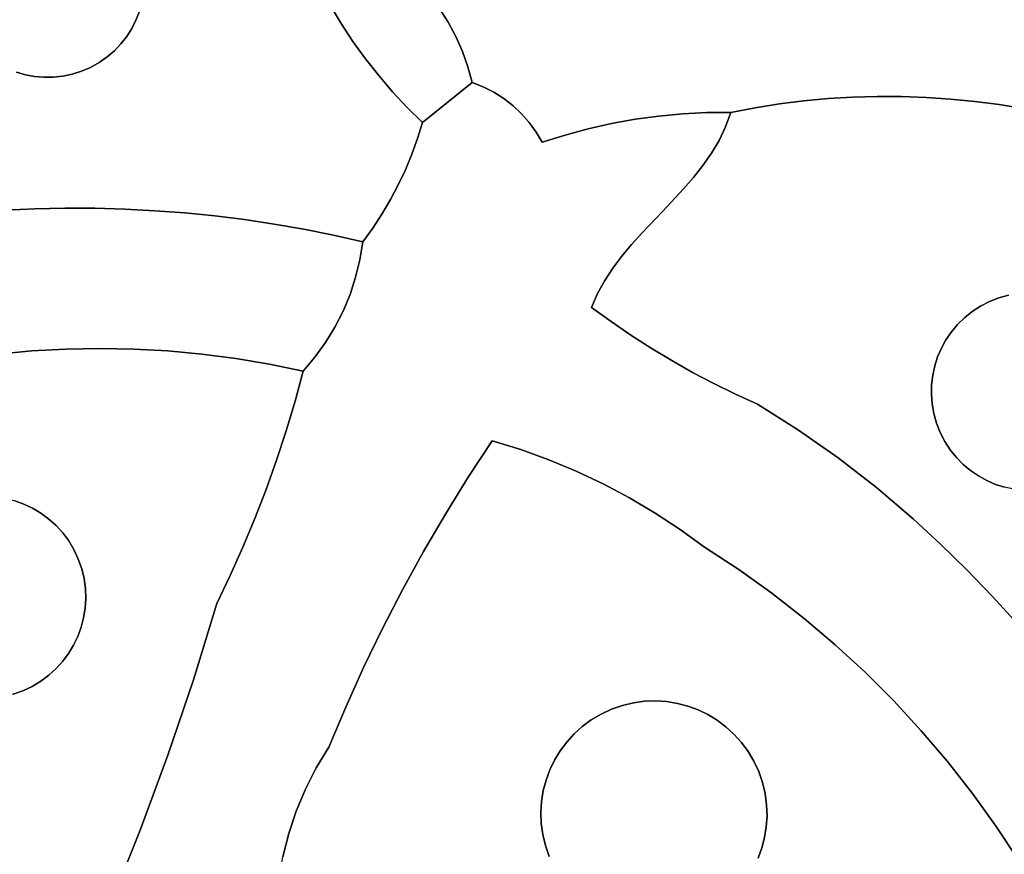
# Model space of a CAD drawing. Header units: inches. Extents: x 36.3 to 71.4, y 17.4 to 61.7.
# Tile 11 of 80: x 45.4 to 48.9, y 33.7 to 36.6. Entities that reach past the tile are written whole.
import ezdxf

# ---------------------------------------------------------------- set-up
doc = ezdxf.new("R2010")
doc.units = ezdxf.units.IN
doc.layers.add('SURFACES_FOR_SKETCHUP', color=7, linetype='Continuous')

msp = doc.modelspace()

# ---------------------------------------------------------------- linework, layer by layer
at = {"layer": 'SURFACES_FOR_SKETCHUP'}
for points, invisible_edges in [([(46.6219, 36.9863), (48.0591, 36.3475), (48.2305, 39.3803)], 11), ([(48.1451, 36.3583), (48.2305, 39.3803), (48.0591, 36.3475)], 3), ([(48.2305, 39.3803), (48.1451, 36.3583), (48.2787, 39.3712)], 3), ([(48.2314, 36.3663), (48.2787, 39.3712), (48.1451, 36.3583)], 3), ([(48.2787, 39.3712), (48.2314, 36.3663), (48.3273, 39.3652)], 3), ([(48.3178, 36.3716), (48.3273, 39.3652), (48.2314, 36.3663)], 3), ([(48.3273, 39.3652), (48.3178, 36.3716), (48.3762, 39.3622)], 3), ([(48.4042, 36.3741), (48.3762, 39.3622), (48.3178, 36.3716)], 3), ([(48.3762, 39.3622), (48.4042, 36.3741), (48.6297, 39.3405)], 11), ([(48.4907, 36.3738), (48.6297, 39.3405), (48.4042, 36.3741)], 3), ([(48.6297, 39.3405), (48.4907, 36.3738), (48.6842, 39.3334)], 3), ([(48.577, 36.3708), (48.6842, 39.3334), (48.4907, 36.3738)], 3), ([(49.5802, 36.7389), (48.6842, 39.3334), (48.577, 36.3708)], 11), ([(45.7822, 36.9344), (45.3245, 37.09), (45.1689, 36.6323)], 11), ([(46.7859, 36.7751), (48.0591, 36.3475), (46.6219, 36.9863)], 11), ([(45.1689, 36.6323), (45.6266, 36.4768), (45.7822, 36.9344)], 11), ([(45.6266, 36.4768), (45.7992, 36.6734), (45.7822, 36.9344)], 11), ([(46.5119, 36.6315), (46.7446, 36.8159), (46.4732, 36.6964)], 3), ([(46.7446, 36.8159), (46.5119, 36.6315), (46.7859, 36.7751)], 3), ([(46.5534, 36.5684), (46.7859, 36.7751), (46.5119, 36.6315)], 3), ([(46.7859, 36.7751), (46.5534, 36.5684), (46.8238, 36.7314)], 3), ([(46.8238, 36.7314), (47.9733, 36.3339), (46.7859, 36.7751)], 3), ([(48.0591, 36.3475), (46.7859, 36.7751), (47.9733, 36.3339)], 3), ([(46.5534, 36.5684), (46.5975, 36.5071), (46.8238, 36.7314)], 10), ([(46.8583, 36.6852), (46.8238, 36.7314), (46.5975, 36.5071)], 10), ([(46.8583, 36.6852), (47.7183, 36.3126), (46.8238, 36.7314)], 3), ([(47.8029, 36.3169), (46.8238, 36.7314), (47.7183, 36.3126)], 3), ([(47.9733, 36.3339), (46.8238, 36.7314), (47.8029, 36.3169)], 11), ([(48.577, 36.3708), (48.6632, 36.3649), (49.5802, 36.7389)], 10), ([(48.6632, 36.3649), (48.7492, 36.3564), (49.5802, 36.7389)], 10), ([(49.5802, 36.7389), (48.7492, 36.3564), (49.5378, 36.6803)], 3), ([(46.4732, 36.6964), (45.7872, 36.6429), (46.5119, 36.6315)], 3), ([(45.7872, 36.6429), (46.4732, 36.6964), (45.7992, 36.6734)], 3), ([(46.8893, 36.6367), (46.8583, 36.6852), (46.5975, 36.5071)], 10), ([(47.7183, 36.3126), (46.8583, 36.6852), (47.634, 36.3047)], 3), ([(46.8893, 36.6367), (47.634, 36.3047), (46.8583, 36.6852)], 3), ([(45.7992, 36.6734), (45.6266, 36.4768), (45.7872, 36.6429)], 3), ([(48.835, 36.3451), (49.5378, 36.6803), (48.7492, 36.3564)], 3), ([(49.5378, 36.6803), (48.835, 36.3451), (49.499, 36.6164)], 3), ([(45.1689, 36.6323), (45.3656, 36.4598), (45.6266, 36.4768)], 11), ([(45.6266, 36.4768), (45.6572, 36.4938), (45.7872, 36.6429)], 10), ([(45.7872, 36.6429), (45.6572, 36.4938), (45.7723, 36.6136)], 3), ([(45.7723, 36.6136), (45.6572, 36.4938), (45.7545, 36.5858)], 3), ([(45.7723, 36.6136), (45.7545, 36.5858), (46.0655, 35.9522)], 10), ([(45.7872, 36.6429), (45.7723, 36.6136), (46.5119, 36.6315)], 10), ([(46.0655, 35.9522), (46.5119, 36.6315), (45.7723, 36.6136)], 11), ([(46.0655, 35.9522), (46.1708, 35.9391), (46.5119, 36.6315)], 10), ([(46.5534, 36.5684), (46.5119, 36.6315), (46.1708, 35.9391)], 10), ([(46.6443, 36.4478), (46.8893, 36.6367), (46.5975, 36.5071)], 3), ([(46.8893, 36.6367), (46.6443, 36.4478), (46.9165, 36.5859)], 3), ([(47.634, 36.3047), (46.8893, 36.6367), (47.5501, 36.2933)], 3), ([(46.9165, 36.5859), (47.5501, 36.2933), (46.8893, 36.6367)], 3), ([(48.9204, 36.331), (49.499, 36.6164), (48.835, 36.3451)], 3), ([(45.6572, 36.4938), (45.6853, 36.5134), (45.7545, 36.5858)], 10), ([(45.7341, 36.5597), (45.7545, 36.5858), (45.6853, 36.5134)], 10), ([(45.7545, 36.5858), (45.7341, 36.5597), (45.96, 35.9627)], 10), ([(45.96, 35.9627), (46.0655, 35.9522), (45.7545, 36.5858)], 10), ([(46.6935, 36.3905), (46.9165, 36.5859), (46.6443, 36.4478)], 3), ([(46.9165, 36.5859), (46.6935, 36.3905), (46.9399, 36.5333)], 3), ([(46.9399, 36.5333), (47.0859, 36.3667), (46.9165, 36.5859)], 3), ([(47.0859, 36.3667), (47.4668, 36.2783), (46.9165, 36.5859)], 11), ([(47.5501, 36.2933), (46.9165, 36.5859), (47.4668, 36.2783)], 3), ([(45.6853, 36.5134), (45.711, 36.5355), (45.7341, 36.5597)], 8), ([(45.7341, 36.5597), (45.711, 36.5355), (45.96, 35.9627)], 10), ([(46.5975, 36.5071), (46.5534, 36.5684), (46.1708, 35.9391)], 10), ([(45.6853, 36.5134), (45.6572, 36.4938), (45.8543, 35.9707)], 10), ([(45.711, 36.5355), (45.6853, 36.5134), (45.8543, 35.9707)], 10), ([(45.8543, 35.9707), (45.96, 35.9627), (45.711, 36.5355)], 10), ([(46.1708, 35.9391), (46.2758, 35.9234), (46.5975, 36.5071)], 10), ([(46.6443, 36.4478), (46.5975, 36.5071), (46.2758, 35.9234)], 10), ([(46.9594, 36.4788), (46.9399, 36.5333), (46.6935, 36.3905)], 10), ([(46.9594, 36.4788), (47.0509, 36.3888), (46.9399, 36.5333)], 3), ([(47.0859, 36.3667), (46.9399, 36.5333), (47.0509, 36.3888)], 3), ([(45.3656, 36.4598), (45.3971, 36.4507), (45.6266, 36.4768)], 10), ([(45.5945, 36.4629), (45.6266, 36.4768), (45.3971, 36.4507)], 10), ([(45.6266, 36.4768), (45.5945, 36.4629), (45.7484, 35.9762)], 10), ([(45.6572, 36.4938), (45.6266, 36.4768), (45.7484, 35.9762)], 10), ([(45.7484, 35.9762), (45.8543, 35.9707), (45.6572, 36.4938)], 10), ([(46.7452, 36.3354), (46.9594, 36.4788), (46.6935, 36.3905)], 3), ([(46.9748, 36.4229), (46.9594, 36.4788), (46.7452, 36.3354)], 10), ([(46.9594, 36.4788), (46.9748, 36.4229), (47.0138, 36.4076)], 8), ([(46.9594, 36.4788), (47.0138, 36.4076), (47.0509, 36.3888)], 9), ([(45.3656, 36.4598), (45.3244, 35.9723), (45.3971, 36.4507)], 3), ([(45.4304, 35.9771), (45.3971, 36.4507), (45.3244, 35.9723)], 3), ([(45.3971, 36.4507), (45.4294, 36.4447), (45.5945, 36.4629)], 10), ([(45.3971, 36.4507), (45.4304, 35.9771), (45.4294, 36.4447)], 3), ([(45.4294, 36.4447), (45.4622, 36.4418), (45.5945, 36.4629)], 10), ([(45.4294, 36.4447), (45.4304, 35.9771), (45.4622, 36.4418)], 3), ([(45.5364, 35.9794), (45.4622, 36.4418), (45.4304, 35.9771)], 3), ([(45.5945, 36.4629), (45.4622, 36.4418), (45.5618, 36.4525)], 3), ([(45.4954, 36.4421), (45.5618, 36.4525), (45.4622, 36.4418)], 3), ([(45.4622, 36.4418), (45.5364, 35.9794), (45.4954, 36.4421)], 3), ([(45.4954, 36.4421), (45.5286, 36.4456), (45.5618, 36.4525)], 8), ([(45.4954, 36.4421), (45.5364, 35.9794), (45.5286, 36.4456)], 3), ([(45.5618, 36.4525), (45.5286, 36.4456), (45.6424, 35.9791)], 10), ([(45.6424, 35.9791), (45.5286, 36.4456), (45.5364, 35.9794)], 3), ([(45.5945, 36.4629), (45.5618, 36.4525), (45.6424, 35.9791)], 10), ([(45.6424, 35.9791), (45.7484, 35.9762), (45.5945, 36.4629)], 10), ([(46.2758, 35.9234), (46.3805, 35.9052), (46.6443, 36.4478)], 10), ([(46.6935, 36.3905), (46.6443, 36.4478), (46.3805, 35.9052)], 10), ([(46.7452, 36.3354), (46.7993, 36.2824), (46.9748, 36.4229)], 8), ([(46.9748, 36.4229), (46.7993, 36.2824), (47.0138, 36.4076)], 2), ([(47.0138, 36.4076), (46.7993, 36.2824), (47.0509, 36.3888)], 3), ([(46.3805, 35.9052), (46.7133, 36.062), (46.6935, 36.3905)], 11), ([(46.7613, 36.1701), (46.7452, 36.3354), (46.6935, 36.3905)], 9), ([(46.7613, 36.1701), (46.6935, 36.3905), (46.7385, 36.1155)], 3), ([(46.7385, 36.1155), (46.6935, 36.3905), (46.7133, 36.062)], 3), ([(47.0509, 36.3888), (46.7993, 36.2824), (47.0859, 36.3667)], 3), ([(48.3178, 36.3716), (48.2314, 36.3663), (48.6882, 35.569)], 10), ([(48.4042, 36.3741), (48.3178, 36.3716), (48.6882, 35.569)], 10), ([(48.4907, 36.3738), (48.4042, 36.3741), (48.7126, 35.593)], 10), ([(48.6882, 35.569), (48.7126, 35.593), (48.4042, 36.3741)], 10), ([(48.577, 36.3708), (48.4907, 36.3738), (48.7395, 35.6147)], 10), ([(48.7126, 35.593), (48.7395, 35.6147), (48.4907, 36.3738)], 10), ([(48.577, 36.3708), (48.7395, 35.6147), (48.7689, 35.6339)], 9), ([(48.577, 36.3708), (48.7689, 35.6339), (48.6632, 36.3649)], 3), ([(46.7613, 36.1701), (46.7816, 36.2258), (46.7452, 36.3354)], 10), ([(46.7993, 36.2824), (46.7452, 36.3354), (46.7816, 36.2258)], 2), ([(46.7816, 36.2258), (47.1186, 36.3414), (46.7993, 36.2824)], 3), ([(47.1186, 36.3414), (46.7816, 36.2258), (47.1486, 36.3131)], 3), ([(47.0859, 36.3667), (46.7993, 36.2824), (47.1186, 36.3414)], 3), ([(47.1186, 36.3414), (47.4668, 36.2783), (47.0859, 36.3667)], 3), ([(47.1486, 36.3131), (47.3842, 36.2598), (47.1186, 36.3414)], 3), ([(47.4668, 36.2783), (47.1186, 36.3414), (47.3842, 36.2598)], 3), ([(48.6665, 35.543), (48.1451, 36.3583), (47.7889, 36.1301)], 11), ([(47.8192, 36.1735), (47.7889, 36.1301), (48.1451, 36.3583)], 10), ([(47.8029, 36.3169), (47.8878, 36.3175), (47.9733, 36.3339)], 8), ([(48.0591, 36.3475), (47.8192, 36.1735), (48.1451, 36.3583)], 3), ([(47.8192, 36.1735), (48.0591, 36.3475), (47.8462, 36.2189)], 3), ([(47.9733, 36.3339), (47.8462, 36.2189), (48.0591, 36.3475)], 3), ([(47.9733, 36.3339), (47.8692, 36.2668), (47.8462, 36.2189)], 9), ([(47.9733, 36.3339), (47.8878, 36.3175), (47.8692, 36.2668)], 8), ([(48.2314, 36.3663), (48.1451, 36.3583), (48.6665, 35.543)], 10), ([(48.6665, 35.543), (48.6882, 35.569), (48.2314, 36.3663)], 10), ([(48.8007, 35.6504), (48.6632, 36.3649), (48.7689, 35.6339)], 3), ([(48.6632, 36.3649), (48.8007, 35.6504), (48.7492, 36.3564)], 3), ([(48.834, 35.6635), (48.7492, 36.3564), (48.8007, 35.6504)], 3), ([(48.7492, 36.3564), (48.834, 35.6635), (48.835, 36.3451)], 3), ([(48.8678, 35.6731), (48.835, 36.3451), (48.834, 35.6635)], 3), ([(48.835, 36.3451), (48.8678, 35.6731), (48.9204, 36.331)], 3), ([(47.1486, 36.3131), (46.7816, 36.2258), (47.176, 36.282)], 3), ([(47.176, 36.282), (47.3024, 36.2377), (47.1486, 36.3131)], 3), ([(47.3842, 36.2598), (47.1486, 36.3131), (47.3024, 36.2377)], 3), ([(47.634, 36.3047), (47.5501, 36.2933), (47.721, 36.0479)], 10), ([(47.7183, 36.3126), (47.634, 36.3047), (47.7889, 36.1301)], 10), ([(47.721, 36.0479), (47.756, 36.0883), (47.634, 36.3047)], 10), ([(47.756, 36.0883), (47.7889, 36.1301), (47.634, 36.3047)], 10), ([(47.8029, 36.3169), (47.7183, 36.3126), (47.8462, 36.2189)], 10), ([(47.7889, 36.1301), (47.8192, 36.1735), (47.7183, 36.3126)], 10), ([(47.8192, 36.1735), (47.8462, 36.2189), (47.7183, 36.3126)], 10), ([(47.8878, 36.3175), (47.8029, 36.3169), (47.8692, 36.2668)], 2), ([(47.8462, 36.2189), (47.8692, 36.2668), (47.8029, 36.3169)], 10), ([(47.176, 36.282), (46.7816, 36.2258), (47.2003, 36.2483)], 3), ([(47.2003, 36.2483), (47.3024, 36.2377), (47.176, 36.282)], 3), ([(47.4668, 36.2783), (47.3842, 36.2598), (47.6475, 35.9693)], 10), ([(47.5501, 36.2933), (47.4668, 36.2783), (47.6475, 35.9693)], 10), ([(47.6475, 35.9693), (47.721, 36.0479), (47.5501, 36.2933)], 10), ([(47.2003, 36.2483), (46.7613, 36.1701), (47.2215, 36.2122)], 3), ([(46.7613, 36.1701), (47.2003, 36.2483), (46.7816, 36.2258)], 3), ([(47.2003, 36.2483), (47.2215, 36.2122), (47.3024, 36.2377)], 8), ([(47.2215, 36.2122), (47.5375, 35.8513), (47.3024, 36.2377)], 3), ([(47.3024, 36.2377), (47.5733, 35.8912), (47.3842, 36.2598)], 3), ([(47.5733, 35.8912), (47.3024, 36.2377), (47.5375, 35.8513)], 3), ([(47.5733, 35.8912), (47.6475, 35.9693), (47.3842, 36.2598)], 10), ([(46.6857, 36.0098), (47.4173, 35.6781), (47.2215, 36.2122)], 11), ([(46.7133, 36.062), (46.6857, 36.0098), (47.2215, 36.2122)], 10), ([(46.7133, 36.062), (47.2215, 36.2122), (46.7385, 36.1155)], 3), ([(46.7385, 36.1155), (47.2215, 36.2122), (46.7613, 36.1701)], 3), ([(47.5033, 35.8105), (47.2215, 36.2122), (47.4715, 35.7683)], 3), ([(47.5375, 35.8513), (47.2215, 36.2122), (47.5033, 35.8105)], 3), ([(47.4715, 35.7683), (47.2215, 36.2122), (47.4427, 35.7243)], 3), ([(47.4427, 35.7243), (47.2215, 36.2122), (47.4173, 35.6781)], 3), ([(47.7889, 36.1301), (47.756, 36.0883), (48.6475, 35.5151)], 10), ([(48.6475, 35.5151), (48.6665, 35.543), (47.7889, 36.1301)], 10), ([(46.7133, 36.062), (46.3805, 35.9052), (46.6857, 36.0098)], 3), ([(47.721, 36.0479), (47.9046, 35.3231), (47.756, 36.0883)], 3), ([(47.756, 36.0883), (47.9821, 35.2882), (48.6475, 35.5151)], 11), ([(47.9821, 35.2882), (47.756, 36.0883), (47.9046, 35.3231)], 3), ([(47.6475, 35.9693), (47.753, 35.3996), (47.721, 36.0479)], 3), ([(47.8282, 35.3603), (47.721, 36.0479), (47.753, 35.3996)], 3), ([(47.9046, 35.3231), (47.721, 36.0479), (47.8282, 35.3603)], 3), ([(46.4847, 35.8844), (46.6857, 36.0098), (46.3805, 35.9052)], 3), ([(46.6556, 35.9588), (46.6857, 36.0098), (46.4847, 35.8844)], 10), ([(46.6556, 35.9588), (47.3962, 35.6293), (46.6857, 36.0098)], 3), ([(47.4173, 35.6781), (46.6857, 36.0098), (47.3962, 35.6293)], 3), ([(45.4194, 35.4757), (45.3244, 35.9723), (45.2998, 35.4646)], 3), ([(45.3244, 35.9723), (45.4194, 35.4757), (45.4304, 35.9771)], 3), ([(45.5394, 35.4824), (45.4304, 35.9771), (45.4194, 35.4757)], 3), ([(45.4304, 35.9771), (45.5394, 35.4824), (45.5364, 35.9794)], 3), ([(45.5364, 35.9794), (45.5394, 35.4824), (45.6424, 35.9791)], 3), ([(45.6595, 35.4846), (45.6424, 35.9791), (45.5394, 35.4824)], 3), ([(45.6424, 35.9791), (45.6595, 35.4846), (45.7484, 35.9762)], 3), ([(45.7798, 35.4824), (45.7484, 35.9762), (45.6595, 35.4846)], 3), ([(45.8543, 35.9707), (45.7484, 35.9762), (45.7798, 35.4824)], 10), ([(45.7798, 35.4824), (45.9, 35.4758), (45.8543, 35.9707)], 10), ([(45.8543, 35.9707), (45.9, 35.4758), (45.96, 35.9627)], 3), ([(46.02, 35.4647), (45.96, 35.9627), (45.9, 35.4758)], 3), ([(45.96, 35.9627), (46.02, 35.4647), (46.0655, 35.9522)], 3), ([(46.0655, 35.9522), (46.02, 35.4647), (46.1708, 35.9391)], 3), ([(46.6556, 35.9588), (46.4847, 35.8844), (46.6233, 35.9092)], 3), ([(46.6233, 35.9092), (47.3962, 35.6293), (46.6556, 35.9588)], 3), ([(47.6475, 35.9693), (47.5733, 35.8912), (47.679, 35.4413)], 10), ([(47.679, 35.4413), (47.753, 35.3996), (47.6475, 35.9693)], 10), ([(46.1398, 35.4491), (46.1708, 35.9391), (46.02, 35.4647)], 3), ([(46.1708, 35.9391), (46.1398, 35.4491), (46.2758, 35.9234)], 3), ([(46.2591, 35.4291), (46.2758, 35.9234), (46.1398, 35.4491)], 3), ([(46.4898, 35.5598), (46.2758, 35.9234), (46.2591, 35.4291)], 11), ([(46.2758, 35.9234), (46.4898, 35.5598), (46.3805, 35.9052)], 3), ([(46.5187, 35.6165), (46.3805, 35.9052), (46.4898, 35.5598)], 3), ([(46.5431, 35.6752), (46.3805, 35.9052), (46.5187, 35.6165)], 3), ([(46.3805, 35.9052), (46.5431, 35.6752), (46.4847, 35.8844)], 3), ([(46.5886, 35.861), (46.6233, 35.9092), (46.4847, 35.8844)], 2), ([(46.563, 35.7357), (46.5782, 35.7977), (46.4847, 35.8844)], 10), ([(46.563, 35.7357), (46.4847, 35.8844), (46.5431, 35.6752)], 3), ([(46.5886, 35.861), (46.4847, 35.8844), (46.5782, 35.7977)], 2), ([(46.6233, 35.9092), (46.5886, 35.861), (46.5782, 35.7977)], 8), ([(46.5782, 35.7977), (47.3962, 35.6293), (46.6233, 35.9092)], 11), ([(47.5733, 35.8912), (47.5375, 35.8513), (47.6062, 35.4851)], 10), ([(47.6062, 35.4851), (47.679, 35.4413), (47.5733, 35.8912)], 10), ([(47.5375, 35.8513), (47.5033, 35.8105), (47.6062, 35.4851)], 10), ([(46.563, 35.7357), (47.3962, 35.6293), (46.5782, 35.7977)], 3), ([(47.5033, 35.8105), (47.4715, 35.7683), (47.5348, 35.531)], 10), ([(47.5348, 35.531), (47.6062, 35.4851), (47.5033, 35.8105)], 10), ([(47.4715, 35.7683), (47.4427, 35.7243), (47.4648, 35.5791)], 10), ([(47.4648, 35.5791), (47.5348, 35.531), (47.4715, 35.7683)], 10), ([(46.5431, 35.6752), (47.0451, 35.1588), (46.563, 35.7357)], 3), ([(47.3962, 35.6293), (46.563, 35.7357), (47.0451, 35.1588)], 11), ([(47.4427, 35.7243), (47.4173, 35.6781), (47.4648, 35.5791)], 10), ([(46.5187, 35.6165), (47.0451, 35.1588), (46.5431, 35.6752)], 3), ([(47.3962, 35.6293), (47.4648, 35.5791), (47.4173, 35.6781)], 2), ([(49.0034, 35.6769), (48.9699, 35.6809), (48.834, 35.6635)], 10), ([(48.834, 35.6635), (48.9699, 35.6809), (48.8678, 35.6731)], 3), ([(49.0362, 35.6697), (49.0034, 35.6769), (48.834, 35.6635)], 10), ([(48.618, 35.4548), (48.8007, 35.6504), (48.6313, 35.4856)], 3), ([(48.8007, 35.6504), (48.618, 35.4548), (48.6271, 35.1873)], 11), ([(48.8007, 35.6504), (48.6271, 35.1873), (49.0682, 35.6595)], 11), ([(48.6271, 35.1873), (49.2729, 35.2093), (49.0682, 35.6595)], 11), ([(48.8007, 35.6504), (48.7689, 35.6339), (48.6313, 35.4856)], 10), ([(49.0682, 35.6595), (49.0362, 35.6697), (48.8007, 35.6504)], 10), ([(48.834, 35.6635), (48.8007, 35.6504), (49.0362, 35.6697)], 10), ([(46.4898, 35.5598), (47.0451, 35.1588), (46.5187, 35.6165)], 3), ([(47.3962, 35.6293), (47.0451, 35.1588), (47.1459, 35.1275)], 9), ([(47.3962, 35.6293), (47.1459, 35.1275), (47.4648, 35.5791)], 3), ([(48.6313, 35.4856), (48.7689, 35.6339), (48.6475, 35.5151)], 3), ([(48.6475, 35.5151), (48.7689, 35.6339), (48.6665, 35.543)], 3), ([(48.7689, 35.6339), (48.7395, 35.6147), (48.6665, 35.543)], 10), ([(48.6882, 35.569), (48.6665, 35.543), (48.7395, 35.6147)], 10), ([(48.7395, 35.6147), (48.7126, 35.593), (48.6882, 35.569)], 8), ([(47.245, 35.0916), (47.4648, 35.5791), (47.1459, 35.1275)], 3), ([(47.4648, 35.5791), (47.245, 35.0916), (47.5348, 35.531)], 3), ([(46.4567, 35.5054), (46.4898, 35.5598), (46.2591, 35.4291)], 10), ([(46.4567, 35.5054), (47.0451, 35.1588), (46.4898, 35.5598)], 3), ([(46.4567, 35.5054), (46.2591, 35.4291), (46.4193, 35.4536)], 3), ([(46.4193, 35.4536), (46.9608, 35.0303), (46.4567, 35.5054)], 3), ([(47.0451, 35.1588), (46.4567, 35.5054), (46.9608, 35.0303)], 3), ([(47.3422, 35.0511), (47.5348, 35.531), (47.245, 35.0916)], 3), ([(47.5348, 35.531), (47.3422, 35.0511), (47.6062, 35.4851)], 3), ([(48.6313, 35.4856), (48.6475, 35.5151), (47.9821, 35.2882)], 10), ([(45.4194, 35.4757), (45.2998, 35.4646), (45.3262, 34.9556)], 10), ([(45.3262, 34.9556), (45.3594, 34.947), (45.4194, 35.4757)], 10), ([(45.3594, 34.947), (45.3915, 34.9352), (45.4194, 35.4757)], 10), ([(45.5394, 35.4824), (45.4194, 35.4757), (45.3915, 34.9352)], 10), ([(45.3915, 34.9352), (45.4224, 34.9204), (45.5394, 35.4824)], 10), ([(45.4224, 34.9204), (45.4518, 34.9027), (45.5394, 35.4824)], 10), ([(45.5394, 35.4824), (45.4518, 34.9027), (45.6595, 35.4846)], 3), ([(45.4794, 34.8822), (45.6595, 35.4846), (45.4518, 34.9027)], 3), ([(45.6595, 35.4846), (45.4794, 34.8822), (45.7798, 35.4824)], 3), ([(45.5051, 34.859), (45.7798, 35.4824), (45.4794, 34.8822)], 3), ([(45.5286, 34.8332), (45.7798, 35.4824), (45.5051, 34.859)], 3), ([(45.7798, 35.4824), (45.5286, 34.8332), (45.9, 35.4758)], 3), ([(45.9, 35.4758), (45.5286, 34.8332), (46.2069, 34.8842)], 11), ([(46.02, 35.4647), (45.9, 35.4758), (46.2465, 34.9864)], 10), ([(46.2465, 34.9864), (45.9, 35.4758), (46.2069, 34.8842)], 3), ([(46.02, 35.4647), (46.2834, 35.0896), (46.1398, 35.4491)], 3), ([(46.2834, 35.0896), (46.02, 35.4647), (46.2465, 34.9864)], 3), ([(47.4374, 35.0062), (47.6062, 35.4851), (47.3422, 35.0511)], 3), ([(47.6062, 35.4851), (47.4374, 35.0062), (47.679, 35.4413)], 3), ([(48.618, 35.4548), (48.6313, 35.4856), (47.9821, 35.2882)], 10), ([(46.1398, 35.4491), (46.3176, 35.1937), (46.2591, 35.4291)], 3), ([(46.3176, 35.1937), (46.1398, 35.4491), (46.2834, 35.0896)], 3), ([(46.3779, 35.4046), (46.4193, 35.4536), (46.2591, 35.4291)], 2), ([(46.3779, 35.4046), (46.2591, 35.4291), (46.3491, 35.2987)], 2), ([(46.3491, 35.2987), (46.2591, 35.4291), (46.3176, 35.1937)], 3), ([(46.4193, 35.4536), (46.3779, 35.4046), (46.3491, 35.2987)], 8), ([(46.3491, 35.2987), (46.9608, 35.0303), (46.4193, 35.4536)], 11), ([(47.679, 35.4413), (47.4374, 35.0062), (47.753, 35.3996)], 3), ([(48.618, 35.4548), (47.9821, 35.2882), (48.6078, 35.4229)], 3), ([(48.618, 35.4548), (48.6078, 35.4229), (48.6271, 35.1873)], 10), ([(47.5304, 34.9568), (47.753, 35.3996), (47.4374, 35.0062)], 3), ([(47.753, 35.3996), (47.5304, 34.9568), (47.8282, 35.3603)], 3), ([(48.1264, 35.1964), (48.6078, 35.4229), (47.9821, 35.2882)], 3), ([(48.6006, 35.39), (48.6078, 35.4229), (48.1264, 35.1964)], 10), ([(48.6078, 35.4229), (48.6006, 35.39), (48.614, 35.2206)], 10), ([(48.614, 35.2206), (48.6271, 35.1873), (48.6078, 35.4229)], 10), ([(47.621, 34.9032), (47.8282, 35.3603), (47.5304, 34.9568)], 3), ([(47.8282, 35.3603), (47.621, 34.9032), (47.9046, 35.3231)], 3), ([(48.5966, 35.3565), (48.6006, 35.39), (48.1264, 35.1964)], 10), ([(48.6006, 35.39), (48.5966, 35.3565), (48.614, 35.2206)], 10), ([(48.1264, 35.1964), (48.2663, 35.0981), (48.5966, 35.3565)], 10), ([(48.5958, 35.3226), (48.5966, 35.3565), (48.2663, 35.0981)], 10), ([(48.5958, 35.3226), (48.6044, 35.2544), (48.5966, 35.3565)], 3), ([(48.614, 35.2206), (48.5966, 35.3565), (48.6044, 35.2544)], 3), ([(46.3176, 35.1937), (46.9608, 35.0303), (46.3491, 35.2987)], 3), ([(47.709, 34.8452), (47.9046, 35.3231), (47.621, 34.9032)], 3), ([(47.9046, 35.3231), (47.709, 34.8452), (47.9821, 35.2882)], 3), ([(48.5984, 35.2885), (48.5958, 35.3226), (48.2663, 35.0981)], 10), ([(48.5958, 35.3226), (48.5984, 35.2885), (48.6044, 35.2544)], 8), ([(47.7945, 34.7832), (47.9821, 35.2882), (47.709, 34.8452)], 3), ([(48.1264, 35.1964), (47.9821, 35.2882), (47.7945, 34.7832)], 10), ([(48.5984, 35.2885), (48.2663, 35.0981), (48.6044, 35.2544)], 3), ([(48.6044, 35.2544), (48.2663, 35.0981), (48.614, 35.2206)], 3), ([(48.4016, 34.9937), (48.614, 35.2206), (48.2663, 35.0981)], 3), ([(48.614, 35.2206), (48.4016, 34.9937), (48.6271, 35.1873)], 3), ([(46.2834, 35.0896), (46.8799, 34.8997), (46.3176, 35.1937)], 3), ([(46.9608, 35.0303), (46.3176, 35.1937), (46.8799, 34.8997)], 3), ([(47.9156, 34.7039), (48.1264, 35.1964), (47.7945, 34.7832)], 3), ([(48.2663, 35.0981), (48.1264, 35.1964), (47.9156, 34.7039)], 10), ([(48.6271, 35.1873), (48.4016, 34.9937), (48.6436, 35.1555)], 3), ([(49.0902, 35.0138), (49.2729, 35.2093), (48.6271, 35.1873)], 11), ([(48.6271, 35.1873), (48.6436, 35.1555), (48.7919, 35.0179)], 10), ([(48.8227, 35.0046), (48.6271, 35.1873), (48.7919, 35.0179)], 3), ([(48.6271, 35.1873), (48.8227, 35.0046), (49.0902, 35.0138)], 11), ([(47.0451, 35.1588), (46.9608, 35.0303), (47.1459, 35.1275)], 2), ([(48.6436, 35.1555), (48.4016, 34.9937), (48.6628, 35.1261)], 3), ([(48.7624, 35.0341), (48.6436, 35.1555), (48.7346, 35.0531)], 3), ([(48.7919, 35.0179), (48.6436, 35.1555), (48.7624, 35.0341)], 3), ([(48.6436, 35.1555), (48.6628, 35.1261), (48.7346, 35.0531)], 10), ([(47.1459, 35.1275), (46.9608, 35.0303), (47.245, 35.0916)], 3), ([(48.5321, 34.8832), (48.6628, 35.1261), (48.4016, 34.9937)], 3), ([(48.6628, 35.1261), (48.5321, 34.8832), (48.6845, 35.0992)], 3), ([(48.7085, 35.0748), (48.7346, 35.0531), (48.6628, 35.1261)], 10), ([(48.6628, 35.1261), (48.6845, 35.0992), (48.7085, 35.0748)], 8), ([(46.2465, 34.9864), (46.8025, 34.7671), (46.2834, 35.0896)], 3), ([(46.8799, 34.8997), (46.2834, 35.0896), (46.8025, 34.7671)], 3), ([(46.9608, 35.0303), (46.8799, 34.8997), (47.245, 35.0916)], 10), ([(47.3422, 35.0511), (47.245, 35.0916), (46.8799, 34.8997)], 10), ([(48.0331, 34.6199), (48.2663, 35.0981), (47.9156, 34.7039)], 3), ([(48.4016, 34.9937), (48.2663, 35.0981), (48.0331, 34.6199)], 10), ([(48.6845, 35.0992), (48.5321, 34.8832), (48.7085, 35.0748)], 3), ([(47.3422, 35.0511), (46.8799, 34.8997), (47.4374, 35.0062)], 3), ([(48.7085, 35.0748), (48.5321, 34.8832), (48.7346, 35.0531)], 3), ([(48.6277, 34.7939), (48.7346, 35.0531), (48.5321, 34.8832)], 3), ([(48.7346, 35.0531), (48.6277, 34.7939), (48.7624, 35.0341)], 3), ([(48.7624, 35.0341), (48.6277, 34.7939), (48.7919, 35.0179)], 3), ([(48.7919, 35.0179), (48.6277, 34.7939), (48.8227, 35.0046)], 3), ([(48.8227, 35.0046), (48.8547, 34.9944), (49.0902, 35.0138)], 10), ([(46.2069, 34.8842), (46.7285, 34.6326), (46.2465, 34.9864)], 3), ([(46.8025, 34.7671), (46.2465, 34.9864), (46.7285, 34.6326)], 3), ([(47.4374, 35.0062), (46.8025, 34.7671), (47.4294, 34.1935)], 11), ([(46.8025, 34.7671), (47.4374, 35.0062), (46.8799, 34.8997)], 3), ([(47.4294, 34.1935), (47.4664, 34.2107), (47.4374, 35.0062)], 10), ([(47.5304, 34.9568), (47.4374, 35.0062), (47.4664, 34.2107)], 10), ([(48.1467, 34.5315), (48.4016, 34.9937), (48.0331, 34.6199)], 3), ([(48.4016, 34.9937), (48.1467, 34.5315), (48.5321, 34.8832)], 3), ([(48.7208, 34.7024), (48.8227, 35.0046), (48.6277, 34.7939)], 3), ([(48.8227, 35.0046), (48.7208, 34.7024), (48.8547, 34.9944)], 3), ([(48.8547, 34.9944), (48.7208, 34.7024), (48.8875, 34.9872)], 3), ([(48.8875, 34.9872), (48.7208, 34.7024), (48.921, 34.9832)], 3), ([(48.8115, 34.6085), (48.921, 34.9832), (48.7208, 34.7024)], 3), ([(48.9549, 34.9824), (48.8115, 34.6085), (48.989, 34.985)], 3), ([(48.8996, 34.5125), (48.989, 34.985), (48.8115, 34.6085)], 3), ([(48.921, 34.9832), (48.8115, 34.6085), (48.9549, 34.9824)], 3), ([(45.3915, 34.9352), (45.3594, 34.947), (45.1185, 34.9368)], 10), ([(47.4664, 34.2107), (47.505, 34.2241), (47.5304, 34.9568)], 10), ([(47.5304, 34.9568), (47.505, 34.2241), (47.621, 34.9032)], 3), ([(45.5835, 34.741), (45.1185, 34.9368), (44.9227, 34.4717)], 11), ([(45.5835, 34.741), (45.3915, 34.9352), (45.1185, 34.9368)], 11), ([(45.3915, 34.9352), (45.5835, 34.741), (45.4224, 34.9204)], 3), ([(45.5835, 34.741), (45.568, 34.7741), (45.4224, 34.9204)], 10), ([(45.4224, 34.9204), (45.568, 34.7741), (45.4518, 34.9027)], 3), ([(45.4518, 34.9027), (45.568, 34.7741), (45.4794, 34.8822)], 3), ([(45.5051, 34.859), (45.4794, 34.8822), (45.5497, 34.8049)], 10), ([(45.568, 34.7741), (45.5497, 34.8049), (45.4794, 34.8822)], 10), ([(45.5497, 34.8049), (46.2069, 34.8842), (45.5286, 34.8332)], 3), ([(45.568, 34.7741), (46.2069, 34.8842), (45.5497, 34.8049)], 3), ([(46.2069, 34.8842), (45.568, 34.7741), (46.1647, 34.783)], 3), ([(46.1647, 34.783), (46.7285, 34.6326), (46.2069, 34.8842)], 3), ([(47.505, 34.2241), (47.544, 34.2334), (47.621, 34.9032)], 10), ([(47.709, 34.8452), (47.621, 34.9032), (47.544, 34.2334)], 10), ([(48.1467, 34.5315), (48.2563, 34.4386), (48.5321, 34.8832)], 10), ([(48.6277, 34.7939), (48.5321, 34.8832), (48.2563, 34.4386)], 10), ([(45.5497, 34.8049), (45.5286, 34.8332), (45.5051, 34.859)], 8), ([(47.544, 34.2334), (47.5832, 34.2387), (47.709, 34.8452)], 10), ([(47.7945, 34.7832), (47.709, 34.8452), (47.5832, 34.2387)], 10), ([(45.5835, 34.741), (46.1647, 34.783), (45.568, 34.7741)], 3), ([(46.1647, 34.783), (45.5835, 34.741), (46.1198, 34.683)], 3), ([(46.1198, 34.683), (46.658, 34.4962), (46.1647, 34.783)], 3), ([(46.7285, 34.6326), (46.1647, 34.783), (46.658, 34.4962)], 3), ([(47.7945, 34.7832), (47.5832, 34.2387), (47.6222, 34.24)], 9), ([(47.7945, 34.7832), (47.6222, 34.24), (47.6609, 34.2375)], 9), ([(47.7945, 34.7832), (47.6609, 34.2375), (47.9156, 34.7039)], 3), ([(48.2563, 34.4386), (48.3619, 34.3415), (48.6277, 34.7939)], 10), ([(48.7208, 34.7024), (48.6277, 34.7939), (48.3619, 34.3415)], 10), ([(44.9227, 34.4717), (45.1146, 34.2775), (45.5835, 34.741)], 11), ([(45.5819, 34.4679), (45.5835, 34.741), (45.1146, 34.2775)], 11), ([(45.5819, 34.4679), (45.5937, 34.5001), (45.5835, 34.741)], 10), ([(45.5956, 34.7065), (46.1198, 34.683), (45.5835, 34.741)], 3), ([(45.5956, 34.7065), (45.5835, 34.741), (45.5937, 34.5001)], 10), ([(46.7285, 34.6326), (47.3949, 34.173), (46.8025, 34.7671)], 3), ([(47.4294, 34.1935), (46.8025, 34.7671), (47.3949, 34.173)], 3), ([(45.5937, 34.5001), (45.6023, 34.5333), (45.5956, 34.7065)], 10), ([(45.6039, 34.6717), (46.1198, 34.683), (45.5956, 34.7065)], 3), ([(45.6023, 34.5333), (45.6078, 34.5673), (45.5956, 34.7065)], 10), ([(45.5956, 34.7065), (45.6078, 34.5673), (45.6039, 34.6717)], 3), ([(47.6989, 34.2313), (47.9156, 34.7039), (47.6609, 34.2375)], 3), ([(47.736, 34.2215), (47.9156, 34.7039), (47.6989, 34.2313)], 3), ([(47.9156, 34.7039), (47.736, 34.2215), (48.0331, 34.6199)], 3), ([(48.8115, 34.6085), (48.7208, 34.7024), (48.3619, 34.3415)], 10), ([(46.1198, 34.683), (45.6039, 34.6717), (46.0723, 34.5841)], 3), ([(45.6087, 34.6367), (46.0723, 34.5841), (45.6039, 34.6717)], 3), ([(45.6099, 34.6018), (45.6039, 34.6717), (45.6078, 34.5673)], 3), ([(45.6099, 34.6018), (45.6087, 34.6367), (45.6039, 34.6717)], 8), ([(46.0723, 34.5841), (46.5911, 34.358), (46.1198, 34.683)], 3), ([(46.658, 34.4962), (46.1198, 34.683), (46.5911, 34.358)], 3), ([(45.6099, 34.6018), (46.0723, 34.5841), (45.6087, 34.6367)], 3), ([(46.658, 34.4962), (47.3342, 34.1233), (46.7285, 34.6326)], 3), ([(47.3631, 34.1495), (46.7285, 34.6326), (47.3342, 34.1233)], 3), ([(47.3949, 34.173), (46.7285, 34.6326), (47.3631, 34.1495)], 3), ([(45.6078, 34.5673), (46.0723, 34.5841), (45.6099, 34.6018)], 3), ([(47.772, 34.2083), (48.0331, 34.6199), (47.736, 34.2215)], 3), ([(47.8065, 34.1917), (48.0331, 34.6199), (47.772, 34.2083)], 3), ([(48.0331, 34.6199), (47.8065, 34.1917), (48.1467, 34.5315)], 3), ([(48.3619, 34.3415), (48.4633, 34.2402), (48.8115, 34.6085)], 10), ([(48.8996, 34.5125), (48.8115, 34.6085), (48.4633, 34.2402)], 10), ([(46.0723, 34.5841), (45.6023, 34.5333), (45.99, 34.3149)], 3), ([(45.6023, 34.5333), (46.0723, 34.5841), (45.6078, 34.5673)], 3), ([(45.99, 34.3149), (46.5278, 34.218), (46.0723, 34.5841)], 3), ([(46.5911, 34.358), (46.0723, 34.5841), (46.5278, 34.218)], 3), ([(45.5937, 34.5001), (45.99, 34.3149), (45.6023, 34.5333)], 3), ([(47.8393, 34.1718), (48.1467, 34.5315), (47.8065, 34.1917)], 3), ([(47.8702, 34.1488), (48.1467, 34.5315), (47.8393, 34.1718)], 3), ([(47.8989, 34.1228), (48.1467, 34.5315), (47.8702, 34.1488)], 3), ([(48.1467, 34.5315), (47.8989, 34.1228), (48.2563, 34.4386)], 3), ([(45.5819, 34.4679), (45.99, 34.3149), (45.5937, 34.5001)], 3), ([(46.5911, 34.358), (47.2851, 34.0638), (46.658, 34.4962)], 3), ([(47.3081, 34.0946), (46.658, 34.4962), (47.2851, 34.0638)], 3), ([(47.3342, 34.1233), (46.658, 34.4962), (47.3081, 34.0946)], 3), ([(48.4633, 34.2402), (48.5604, 34.135), (48.8996, 34.5125)], 10), ([(48.9853, 34.4143), (48.8996, 34.5125), (48.5604, 34.135)], 10), ([(45.3877, 34.276), (45.5819, 34.4679), (45.1146, 34.2775)], 11), ([(45.5819, 34.4679), (45.3877, 34.276), (45.5671, 34.437)], 3), ([(45.5671, 34.437), (45.99, 34.3149), (45.5819, 34.4679)], 3), ([(45.3877, 34.276), (45.4208, 34.2914), (45.5671, 34.437)], 10), ([(45.5671, 34.437), (45.4208, 34.2914), (45.5495, 34.4077)], 3), ([(45.5495, 34.4077), (45.99, 34.3149), (45.5671, 34.437)], 3), ([(47.9251, 34.0938), (48.2563, 34.4386), (47.8989, 34.1228)], 3), ([(47.9486, 34.062), (48.2563, 34.4386), (47.9251, 34.0938)], 3), ([(48.2563, 34.4386), (47.9486, 34.062), (48.3619, 34.3415)], 3), ([(45.5495, 34.4077), (45.4208, 34.2914), (45.529, 34.38)], 3), ([(45.529, 34.38), (45.9, 34.0483), (45.5495, 34.4077)], 3), ([(45.99, 34.3149), (45.5495, 34.4077), (45.9, 34.0483)], 3), ([(48.5604, 34.135), (48.6531, 34.026), (48.9853, 34.4143)], 10), ([(49.0683, 34.314), (48.9853, 34.4143), (48.6531, 34.026)], 10), ([(45.4208, 34.2914), (45.4516, 34.3098), (45.529, 34.38)], 10), ([(45.5057, 34.3543), (45.529, 34.38), (45.4516, 34.3098)], 10), ([(45.4516, 34.3098), (45.4799, 34.3308), (45.5057, 34.3543)], 8), ([(45.5057, 34.3543), (45.4799, 34.3308), (45.9, 34.0483)], 10), ([(45.5057, 34.3543), (45.9, 34.0483), (45.529, 34.38)], 3), ([(46.5278, 34.218), (47.2486, 33.9964), (46.5911, 34.358)], 3), ([(47.2653, 34.0309), (46.5911, 34.358), (47.2486, 33.9964)], 3), ([(47.2851, 34.0638), (46.5911, 34.358), (47.2653, 34.0309)], 3), ([(45.4799, 34.3308), (45.4516, 34.3098), (45.9, 34.0483)], 10), ([(47.9691, 34.0276), (48.3619, 34.3415), (47.9486, 34.062)], 3), ([(47.9863, 33.9905), (48.3619, 34.3415), (47.9691, 34.0276)], 3), ([(48.4633, 34.2402), (48.3619, 34.3415), (47.9863, 33.9905)], 10), ([(45.4208, 34.2914), (45.3877, 34.276), (45.8025, 33.7843)], 10), ([(45.4516, 34.3098), (45.4208, 34.2914), (45.9, 34.0483)], 10), ([(45.8025, 33.7843), (45.9, 34.0483), (45.4208, 34.2914)], 10), ([(45.9, 34.0483), (46.4239, 34.0041), (45.99, 34.3149)], 3), ([(46.468, 34.0764), (45.99, 34.3149), (46.4239, 34.0041)], 3), ([(46.5278, 34.218), (45.99, 34.3149), (46.468, 34.0764)], 3), ([(48.6531, 34.026), (48.7412, 33.9132), (49.0683, 34.314)], 10), ([(49.1487, 34.2116), (49.0683, 34.314), (48.7412, 33.9132)], 10), ([(45.0544, 33.3216), (45.6974, 33.5232), (45.2485, 34.2495)], 10), ([(45.1146, 34.2775), (45.1468, 34.2658), (45.3877, 34.276)], 10), ([(45.3532, 34.2639), (45.3877, 34.276), (45.1468, 34.2658)], 10), ([(45.2834, 34.2508), (45.2485, 34.2495), (45.6974, 33.5232)], 10), ([(45.3184, 34.2555), (45.2834, 34.2508), (45.8025, 33.7843)], 10), ([(45.6974, 33.5232), (45.8025, 33.7843), (45.2834, 34.2508)], 10), ([(45.3532, 34.2639), (45.3184, 34.2555), (45.8025, 33.7843)], 10), ([(45.3877, 34.276), (45.3532, 34.2639), (45.8025, 33.7843)], 10), ([(46.468, 34.0764), (47.2256, 33.9233), (46.5278, 34.218)], 3), ([(47.2486, 33.9964), (46.5278, 34.218), (47.2354, 33.9604)], 3), ([(47.2354, 33.9604), (46.5278, 34.218), (47.2256, 33.9233)], 3), ([(47.505, 34.2241), (47.4664, 34.2107), (47.736, 34.2215)], 10), ([(47.772, 34.2083), (47.736, 34.2215), (47.4664, 34.2107)], 10), ([(47.6989, 34.2313), (47.6609, 34.2375), (47.505, 34.2241)], 10), ([(47.505, 34.2241), (47.6609, 34.2375), (47.544, 34.2334)], 3), ([(47.736, 34.2215), (47.6989, 34.2313), (47.505, 34.2241)], 10), ([(47.6222, 34.24), (47.544, 34.2334), (47.6609, 34.2375)], 3), ([(47.6222, 34.24), (47.5832, 34.2387), (47.544, 34.2334)], 8), ([(47.9863, 33.9905), (47.9997, 33.9519), (48.4633, 34.2402)], 10), ([(47.9997, 33.9519), (48.009, 33.9129), (48.4633, 34.2402)], 10), ([(48.5604, 34.135), (48.4633, 34.2402), (48.009, 33.9129)], 10), ([(47.2486, 33.9964), (47.4664, 34.2107), (47.2653, 34.0309)], 3), ([(47.2486, 33.9964), (47.4605, 33.4731), (47.4664, 34.2107)], 11), ([(47.4664, 34.2107), (47.4294, 34.1935), (47.2653, 34.0309)], 10), ([(47.2653, 34.0309), (47.4294, 34.1935), (47.2851, 34.0638)], 3), ([(47.2851, 34.0638), (47.4294, 34.1935), (47.3081, 34.0946)], 3), ([(47.4294, 34.1935), (47.3949, 34.173), (47.3081, 34.0946)], 10), ([(47.4664, 34.2107), (47.4605, 33.4731), (47.9863, 33.9905)], 11), ([(47.9863, 33.9905), (47.772, 34.2083), (47.4664, 34.2107)], 11), ([(47.772, 34.2083), (47.9863, 33.9905), (47.8065, 34.1917)], 3), ([(47.9863, 33.9905), (47.9691, 34.0276), (47.8065, 34.1917)], 10), ([(47.8065, 34.1917), (47.9691, 34.0276), (47.8393, 34.1718)], 3), ([(49.2265, 34.1073), (49.1487, 34.2116), (48.7412, 33.9132)], 10), ([(47.3342, 34.1233), (47.3081, 34.0946), (47.3949, 34.173)], 10), ([(47.3949, 34.173), (47.3631, 34.1495), (47.3342, 34.1233)], 8), ([(47.8393, 34.1718), (47.9691, 34.0276), (47.8702, 34.1488)], 3), ([(47.8989, 34.1228), (47.8702, 34.1488), (47.9486, 34.062)], 10), ([(47.9691, 34.0276), (47.9486, 34.062), (47.8702, 34.1488)], 10), ([(47.9486, 34.062), (47.9251, 34.0938), (47.8989, 34.1228)], 8), ([(48.009, 33.9129), (48.0142, 33.8737), (48.5604, 34.135)], 10), ([(48.0142, 33.8737), (48.0156, 33.8347), (48.5604, 34.135)], 10), ([(48.6531, 34.026), (48.5604, 34.135), (48.0156, 33.8347)], 10), ([(46.4239, 34.0041), (47.217, 33.8467), (46.468, 34.0764)], 3), ([(47.2195, 33.8853), (46.468, 34.0764), (47.217, 33.8467)], 3), ([(47.2256, 33.9233), (46.468, 34.0764), (47.2195, 33.8853)], 3), ([(48.7412, 33.9132), (48.8248, 33.797), (49.2265, 34.1073)], 10), ([(49.3016, 34.001), (49.2265, 34.1073), (48.8248, 33.797)], 10), ([(45.8025, 33.7843), (46.3267, 33.7715), (45.9, 34.0483)], 3), ([(46.4239, 34.0041), (45.9, 34.0483), (46.3856, 33.9289)], 3), ([(46.3532, 33.8512), (45.9, 34.0483), (46.3267, 33.7715)], 3), ([(46.3856, 33.9289), (45.9, 34.0483), (46.3532, 33.8512)], 3), ([(46.3856, 33.9289), (47.2183, 33.8076), (46.4239, 34.0041)], 3), ([(47.217, 33.8467), (46.4239, 34.0041), (47.2183, 33.8076)], 3), ([(48.7412, 33.9132), (48.6531, 34.026), (48.0131, 33.796)], 10), ([(48.0156, 33.8347), (48.0131, 33.796), (48.6531, 34.026)], 10), ([(47.2486, 33.9964), (47.2354, 33.9604), (47.2462, 33.6908)], 10), ([(47.2462, 33.6908), (47.4605, 33.4731), (47.2486, 33.9964)], 11), ([(47.9839, 33.685), (47.9863, 33.9905), (47.4605, 33.4731)], 11), ([(47.9839, 33.685), (47.9971, 33.7209), (47.9863, 33.9905)], 10), ([(47.9997, 33.9519), (47.9863, 33.9905), (47.9971, 33.7209)], 10), ([(48.8248, 33.797), (48.9035, 33.6773), (49.3016, 34.001)], 10), ([(47.2354, 33.9604), (47.2256, 33.9233), (47.2328, 33.7294)], 10), ([(47.2328, 33.7294), (47.2462, 33.6908), (47.2354, 33.9604)], 10), ([(47.9971, 33.7209), (48.0069, 33.758), (47.9997, 33.9519)], 10), ([(48.0069, 33.758), (48.0131, 33.796), (47.9997, 33.9519)], 10), ([(47.9997, 33.9519), (48.0131, 33.796), (48.009, 33.9129)], 3), ([(46.3532, 33.8512), (47.2235, 33.7685), (46.3856, 33.9289)], 3), ([(47.2183, 33.8076), (46.3856, 33.9289), (47.2235, 33.7685)], 3), ([(47.2256, 33.9233), (47.2195, 33.8853), (47.2328, 33.7294)], 10), ([(48.8248, 33.797), (48.7412, 33.9132), (47.9971, 33.7209)], 10), ([(48.0069, 33.758), (47.9971, 33.7209), (48.7412, 33.9132)], 10), ([(48.0131, 33.796), (48.0069, 33.758), (48.7412, 33.9132)], 10), ([(48.0156, 33.8347), (48.009, 33.9129), (48.0131, 33.796)], 3), ([(48.0156, 33.8347), (48.0142, 33.8737), (48.009, 33.9129)], 8), ([(47.217, 33.8467), (47.2235, 33.7685), (47.2195, 33.8853)], 3), ([(47.2328, 33.7294), (47.2195, 33.8853), (47.2235, 33.7685)], 3), ([(46.3267, 33.7715), (46.5456, 33.3337), (46.3532, 33.8512)], 3), ([(46.5456, 33.3337), (47.2235, 33.7685), (46.3532, 33.8512)], 11), ([(47.217, 33.8467), (47.2183, 33.8076), (47.2235, 33.7685)], 8), ([(48.9035, 33.6773), (48.8248, 33.797), (47.9839, 33.685)], 10), ([(47.9971, 33.7209), (47.9839, 33.685), (48.8248, 33.797)], 10), ([(45.6974, 33.5232), (46.2842, 33.523), (45.8025, 33.7843)], 3), ([(46.2921, 33.607), (45.8025, 33.7843), (46.2842, 33.523)], 3), ([(46.3063, 33.6899), (45.8025, 33.7843), (46.2921, 33.607)], 3), ([(46.3267, 33.7715), (45.8025, 33.7843), (46.3063, 33.6899)], 3), ([(46.3063, 33.6899), (46.4594, 33.372), (46.3267, 33.7715)], 3), ([(46.4594, 33.372), (46.5456, 33.3337), (46.3267, 33.7715)], 10), ([(46.6301, 33.2921), (47.2235, 33.7685), (46.5456, 33.3337)], 3), ([(47.2235, 33.7685), (46.6301, 33.2921), (47.2328, 33.7294)], 3), ([(46.7129, 33.2472), (47.2328, 33.7294), (46.6301, 33.2921)], 3), ([(47.2328, 33.7294), (46.7129, 33.2472), (47.2462, 33.6908)], 3)]:
    msp.add_3dface(points, dxfattribs=dict(at, invisible_edges=invisible_edges))

doc.saveas('drawing.dxf')
